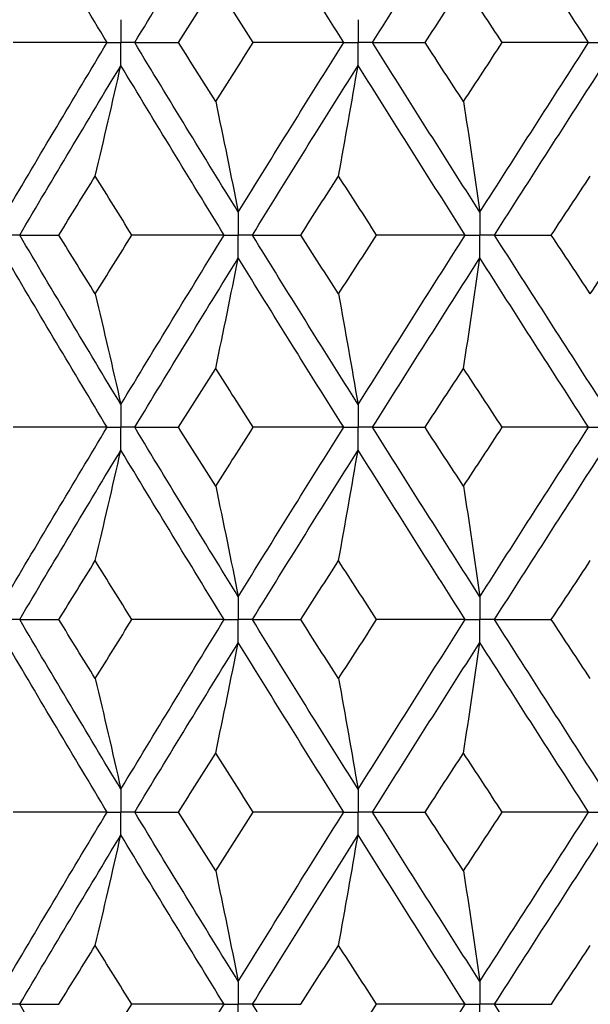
# Paper-space layout '_Back' of a CAD drawing. Header units: millimetres. Extents: x -25 to 25, y -1 to 320.
# Tile 33 of 48: x -8.63 to -4.11, y 40.03 to 47.83. Entities that reach past the tile are written whole.
import ezdxf

# ---------------------------------------------------------------- set-up
doc = ezdxf.new("R2010")
doc.units = ezdxf.units.MM

psp = doc.layouts.new('_Back')

# ---------------------------------------------------------------- linework, layer by layer
at = {"color": 7, "linetype": 'Continuous', "lineweight": 25}
for points in [[(-7.9391, 47.6507), (-8.2089, 48.099), (-8.4758, 48.5465), (-8.7394, 48.9935)], [(-7.7201, 47.6507), (-7.4488, 48.099), (-7.1749, 48.5465), (-6.8986, 48.9935)], [(-6.0625, 47.6507), (-6.3436, 48.099), (-6.6224, 48.5465), (-6.8986, 48.9935)], [(-5.8345, 47.6507), (-5.5523, 48.099), (-5.2681, 48.5465), (-4.9823, 48.9935)], [(-4.1195, 47.6507), (-4.4088, 48.099), (-4.6965, 48.5465), (-4.9823, 48.9935)], [(-7.3726, 47.6506), (-7.2746, 47.8064), (-7.1763, 47.9621), (-7.0778, 48.1176)], [(-6.7811, 47.6506), (-6.8803, 47.8064), (-6.9792, 47.9621), (-7.0778, 48.1176)], [(-5.417, 47.6506), (-5.3154, 47.8064), (-5.2136, 47.9621), (-5.1117, 48.1176)], [(-4.805, 47.6506), (-4.9075, 47.8064), (-5.0097, 47.9621), (-5.1117, 48.1176)], [(-8.7394, 46.3059), (-8.4756, 46.7541), (-8.2087, 47.2026), (-7.9391, 47.6507)], [(-7.9391, 47.6507), (-8.1865, 47.6507), (-8.4344, 47.6507), (-8.6829, 47.6506)], [(-6.8986, 46.3059), (-7.175, 46.7541), (-7.449, 47.2026), (-7.7201, 47.6507)], [(-7.7201, 47.6507), (-7.6062, 47.6507), (-7.4904, 47.6507), (-7.3726, 47.6506)], [(-7.0778, 47.1831), (-7.1763, 47.3389), (-7.2746, 47.4948), (-7.3726, 47.6506)], [(-7.0778, 47.1831), (-6.9792, 47.3389), (-6.8803, 47.4948), (-6.7811, 47.6506)], [(-6.8986, 46.3059), (-6.6223, 46.7541), (-6.3434, 47.2026), (-6.0625, 47.6507)], [(-6.0625, 47.6507), (-6.3012, 47.6507), (-6.5408, 47.6507), (-6.7811, 47.6506)], [(-4.9823, 46.3059), (-5.2682, 46.7541), (-5.5525, 47.2026), (-5.8345, 47.6507)], [(-5.8345, 47.6507), (-5.6972, 47.6507), (-5.558, 47.6507), (-5.417, 47.6506)], [(-5.1117, 47.1831), (-5.2137, 47.3389), (-5.3155, 47.4948), (-5.417, 47.6506)], [(-5.1117, 47.1831), (-5.0097, 47.3389), (-4.9075, 47.4948), (-4.805, 47.6506)], [(-4.9823, 46.3059), (-4.6964, 46.7541), (-4.4086, 47.2026), (-4.1195, 47.6507)], [(-4.1195, 47.6507), (-4.347, 47.6507), (-4.5755, 47.6507), (-4.805, 47.6506)], [(-8.6324, 46.1244), (-8.3679, 46.5726), (-8.1002, 47.0211), (-7.8298, 47.4693)], [(-8.033, 46.5921), (-7.964, 46.8826), (-7.8962, 47.175), (-7.8298, 47.4693)], [(-7.0104, 46.1244), (-7.2861, 46.5726), (-7.5593, 47.0211), (-7.8298, 47.4693)], [(-6.7866, 46.1244), (-6.5096, 46.5726), (-6.2301, 47.0211), (-5.9486, 47.4693)], [(-6.1031, 46.5921), (-6.0506, 46.8826), (-5.9991, 47.175), (-5.9486, 47.4693)], [(-5.098, 46.1244), (-5.3834, 46.5726), (-5.6671, 47.0211), (-5.9486, 47.4693)], [(-4.8665, 46.1244), (-4.5801, 46.5726), (-4.2919, 47.0211), (-4.0023, 47.4693)], [(-7.0778, 47.1831), (-7.0169, 46.8925), (-6.9572, 46.6002), (-6.8986, 46.3059)], [(-5.1117, 47.1831), (-5.0677, 46.8925), (-5.0246, 46.6002), (-4.9823, 46.3059)], [(-8.3214, 46.1245), (-8.2257, 46.2804), (-8.1295, 46.4362), (-8.033, 46.5921)], [(-7.7426, 46.1245), (-7.8397, 46.2804), (-7.9366, 46.4362), (-8.033, 46.5921)], [(-6.4036, 46.1245), (-6.3037, 46.2804), (-6.2035, 46.4362), (-6.1031, 46.5921)], [(-5.801, 46.1245), (-5.9019, 46.2804), (-6.0026, 46.4362), (-6.1031, 46.5921)], [(-4.4156, 46.1245), (-4.3127, 46.2804), (-4.2096, 46.4362), (-4.1063, 46.5921)], [(-8.6324, 46.1244), (-8.5308, 46.1245), (-8.4271, 46.1245), (-8.3214, 46.1245)], [(-7.8298, 44.7811), (-8.1, 45.2281), (-8.3677, 45.6761), (-8.6324, 46.1244)], [(-8.033, 45.6572), (-8.1295, 45.8129), (-8.2256, 45.9687), (-8.3214, 46.1245)], [(-8.033, 45.6572), (-7.9366, 45.8129), (-7.8398, 45.9687), (-7.7426, 46.1245)], [(-7.8298, 44.7811), (-7.5595, 45.2281), (-7.2862, 45.6761), (-7.0104, 46.1244)], [(-7.0104, 46.1244), (-7.2538, 46.1245), (-7.4979, 46.1245), (-7.7426, 46.1245)], [(-6.7866, 46.1244), (-6.6609, 46.1245), (-6.5332, 46.1245), (-6.4036, 46.1245)], [(-5.9486, 44.7811), (-6.23, 45.2281), (-6.5095, 45.6761), (-6.7866, 46.1244)], [(-6.1031, 45.6572), (-6.2035, 45.8129), (-6.3037, 45.9687), (-6.4036, 46.1245)], [(-6.1031, 45.6572), (-6.0027, 45.8129), (-5.902, 45.9687), (-5.801, 46.1245)], [(-5.9486, 44.7811), (-5.6673, 45.2281), (-5.3836, 45.6761), (-5.098, 46.1244)], [(-5.098, 46.1244), (-5.3314, 46.1245), (-5.5658, 46.1245), (-5.801, 46.1245)], [(-4.8665, 46.1244), (-4.718, 46.1245), (-4.5677, 46.1245), (-4.4156, 46.1245)], [(-4.0023, 44.7811), (-4.2917, 45.2281), (-4.5799, 45.6761), (-4.8665, 46.1244)], [(-4.1063, 45.6572), (-4.2095, 45.8129), (-4.3127, 45.9687), (-4.4156, 46.1245)], [(-4.1063, 45.6572), (-4.003, 45.8129), (-3.8995, 45.9687), (-3.7958, 46.1245)], [(-7.9392, 44.6), (-8.2086, 45.0468), (-8.4755, 45.4947), (-8.7394, 45.943)], [(-7.72, 44.6), (-7.4491, 45.0468), (-7.1751, 45.4947), (-6.8986, 45.943)], [(-7.0778, 45.0662), (-7.0169, 45.3566), (-6.9572, 45.6489), (-6.8986, 45.943)], [(-6.0626, 44.6), (-6.3433, 45.0468), (-6.6222, 45.4947), (-6.8986, 45.943)], [(-5.8345, 44.6), (-5.5526, 45.0468), (-5.2684, 45.4947), (-4.9823, 45.943)], [(-5.1117, 45.0662), (-5.0677, 45.3566), (-5.0246, 45.6489), (-4.9823, 45.943)], [(-4.1196, 44.6), (-4.4085, 45.0468), (-4.6963, 45.4947), (-4.9823, 45.943)], [(-8.033, 45.6572), (-7.964, 45.3671), (-7.8962, 45.075), (-7.8298, 44.7811)], [(-6.1031, 45.6572), (-6.0506, 45.3671), (-5.9991, 45.075), (-5.9486, 44.7811)], [(-7.3722, 44.6), (-7.2744, 44.7553), (-7.1762, 44.9107), (-7.0778, 45.0662)], [(-6.7815, 44.6), (-6.8806, 44.7553), (-6.9793, 44.9107), (-7.0778, 45.0662)], [(-5.4166, 44.6), (-5.3152, 44.7553), (-5.2136, 44.9107), (-5.1117, 45.0662)], [(-4.8055, 44.6), (-4.9077, 44.7553), (-5.0098, 44.9107), (-5.1117, 45.0662)], [(-8.7394, 43.257), (-8.4755, 43.7053), (-8.2086, 44.1532), (-7.9392, 44.6)], [(-7.9392, 44.6), (-8.1866, 44.6), (-8.4347, 44.6), (-8.6833, 44.6)], [(-7.72, 44.6), (-7.606, 44.6), (-7.4901, 44.6), (-7.3722, 44.6)], [(-6.8986, 43.257), (-7.1751, 43.7053), (-7.4491, 44.1532), (-7.72, 44.6)], [(-7.0778, 44.1338), (-7.1762, 44.2893), (-7.2744, 44.4447), (-7.3722, 44.6)], [(-7.0778, 44.1338), (-6.9793, 44.2893), (-6.8806, 44.4447), (-6.7815, 44.6)], [(-6.8986, 43.257), (-6.6222, 43.7053), (-6.3433, 44.1532), (-6.0626, 44.6)], [(-6.0626, 44.6), (-6.3014, 44.6), (-6.5411, 44.6), (-6.7815, 44.6)], [(-5.8345, 44.6), (-5.697, 44.6), (-5.5577, 44.6), (-5.4166, 44.6)], [(-4.9823, 43.257), (-5.2684, 43.7053), (-5.5526, 44.1532), (-5.8345, 44.6)], [(-5.1117, 44.1338), (-5.2136, 44.2893), (-5.3152, 44.4447), (-5.4166, 44.6)], [(-5.1117, 44.1338), (-5.0098, 44.2893), (-4.9077, 44.4447), (-4.8055, 44.6)], [(-4.9823, 43.257), (-4.6963, 43.7053), (-4.4085, 44.1532), (-4.1196, 44.6)], [(-4.1196, 44.6), (-4.3472, 44.6), (-4.5758, 44.6), (-4.8055, 44.6)], [(-8.6324, 43.0756), (-8.3677, 43.5239), (-8.1, 43.9719), (-7.8298, 44.4189)], [(-8.033, 43.5428), (-7.964, 43.8329), (-7.8962, 44.125), (-7.8298, 44.4189)], [(-7.0104, 43.0756), (-7.2862, 43.5239), (-7.5595, 43.9719), (-7.8298, 44.4189)], [(-6.7866, 43.0756), (-6.5095, 43.5239), (-6.23, 43.9719), (-5.9486, 44.4189)], [(-6.1031, 43.5428), (-6.0506, 43.8329), (-5.9991, 44.125), (-5.9486, 44.4189)], [(-5.098, 43.0756), (-5.3836, 43.5239), (-5.6673, 43.9719), (-5.9486, 44.4189)], [(-4.8665, 43.0756), (-4.5799, 43.5239), (-4.2917, 43.9719), (-4.0023, 44.4189)], [(-7.0778, 44.1338), (-7.0169, 43.8434), (-6.9572, 43.5511), (-6.8986, 43.257)], [(-5.1117, 44.1338), (-5.0677, 43.8434), (-5.0246, 43.5511), (-4.9823, 43.257)], [(-8.3214, 43.0755), (-8.2256, 43.2313), (-8.1295, 43.3871), (-8.033, 43.5428)], [(-7.7426, 43.0755), (-7.8398, 43.2313), (-7.9366, 43.3871), (-8.033, 43.5428)], [(-6.4036, 43.0755), (-6.3037, 43.2313), (-6.2035, 43.3871), (-6.1031, 43.5428)], [(-5.801, 43.0755), (-5.902, 43.2313), (-6.0027, 43.3871), (-6.1031, 43.5428)], [(-4.4156, 43.0755), (-4.3127, 43.2313), (-4.2095, 43.3871), (-4.1063, 43.5428)], [(-7.8298, 41.7307), (-8.1002, 42.1789), (-8.3679, 42.6274), (-8.6324, 43.0756)], [(-8.6324, 43.0756), (-8.5308, 43.0755), (-8.4271, 43.0755), (-8.3214, 43.0755)], [(-8.033, 42.6079), (-8.1295, 42.7638), (-8.2257, 42.9196), (-8.3214, 43.0755)], [(-8.033, 42.6079), (-7.9366, 42.7638), (-7.8397, 42.9196), (-7.7426, 43.0755)], [(-7.8298, 41.7307), (-7.5593, 42.1789), (-7.2861, 42.6274), (-7.0104, 43.0756)], [(-7.0104, 43.0756), (-7.2538, 43.0755), (-7.4979, 43.0755), (-7.7426, 43.0755)], [(-5.9486, 41.7307), (-6.2301, 42.1789), (-6.5096, 42.6274), (-6.7866, 43.0756)], [(-6.7866, 43.0756), (-6.6609, 43.0755), (-6.5332, 43.0755), (-6.4036, 43.0755)], [(-6.1031, 42.6079), (-6.2035, 42.7638), (-6.3037, 42.9196), (-6.4036, 43.0755)], [(-6.1031, 42.6079), (-6.0026, 42.7638), (-5.9019, 42.9196), (-5.801, 43.0755)], [(-5.9486, 41.7307), (-5.6671, 42.1789), (-5.3834, 42.6274), (-5.098, 43.0756)], [(-5.098, 43.0756), (-5.3314, 43.0755), (-5.5658, 43.0755), (-5.801, 43.0755)], [(-4.0023, 41.7307), (-4.2919, 42.1789), (-4.5801, 42.6274), (-4.8665, 43.0756)], [(-4.8665, 43.0756), (-4.718, 43.0755), (-4.5677, 43.0755), (-4.4156, 43.0755)], [(-4.1063, 42.6079), (-4.2096, 42.7638), (-4.3127, 42.9196), (-4.4156, 43.0755)], [(-7.9391, 41.5493), (-8.2087, 41.9974), (-8.4756, 42.4459), (-8.7394, 42.8941)], [(-7.7201, 41.5493), (-7.449, 41.9974), (-7.175, 42.4459), (-6.8986, 42.8941)], [(-7.0778, 42.0169), (-7.0169, 42.3075), (-6.9572, 42.5998), (-6.8986, 42.8941)], [(-6.0625, 41.5493), (-6.3434, 41.9974), (-6.6223, 42.4459), (-6.8986, 42.8941)], [(-5.8345, 41.5493), (-5.5525, 41.9974), (-5.2682, 42.4459), (-4.9823, 42.8941)], [(-5.1117, 42.0169), (-5.0677, 42.3075), (-5.0246, 42.5998), (-4.9823, 42.8941)], [(-4.1195, 41.5493), (-4.4086, 41.9974), (-4.6964, 42.4459), (-4.9823, 42.8941)], [(-8.033, 42.6079), (-7.964, 42.3174), (-7.8962, 42.025), (-7.8298, 41.7307)], [(-6.1031, 42.6079), (-6.0506, 42.3174), (-5.9991, 42.025), (-5.9486, 41.7307)], [(-7.3726, 41.5494), (-7.2746, 41.7052), (-7.1763, 41.8611), (-7.0778, 42.0169)], [(-6.7811, 41.5494), (-6.8803, 41.7052), (-6.9792, 41.8611), (-7.0778, 42.0169)], [(-5.417, 41.5494), (-5.3155, 41.7052), (-5.2137, 41.8611), (-5.1117, 42.0169)], [(-4.805, 41.5494), (-4.9075, 41.7052), (-5.0097, 41.8611), (-5.1117, 42.0169)], [(-8.7394, 40.2065), (-8.4758, 40.6535), (-8.2089, 41.101), (-7.9391, 41.5493)], [(-7.9391, 41.5493), (-8.1865, 41.5493), (-8.4344, 41.5493), (-8.6829, 41.5494)], [(-7.7201, 41.5493), (-7.6062, 41.5493), (-7.4904, 41.5493), (-7.3726, 41.5494)], [(-6.8986, 40.2065), (-7.1749, 40.6535), (-7.4488, 41.101), (-7.7201, 41.5493)], [(-7.0778, 41.0824), (-7.1763, 41.2379), (-7.2746, 41.3936), (-7.3726, 41.5494)], [(-7.0778, 41.0824), (-6.9792, 41.2379), (-6.8803, 41.3936), (-6.7811, 41.5494)], [(-6.8986, 40.2065), (-6.6224, 40.6535), (-6.3436, 41.101), (-6.0625, 41.5493)], [(-6.0625, 41.5493), (-6.3012, 41.5493), (-6.5408, 41.5493), (-6.7811, 41.5494)], [(-5.8345, 41.5493), (-5.6972, 41.5493), (-5.558, 41.5493), (-5.417, 41.5494)], [(-4.9823, 40.2065), (-5.2681, 40.6535), (-5.5523, 41.101), (-5.8345, 41.5493)], [(-5.1117, 41.0824), (-5.2136, 41.2379), (-5.3154, 41.3936), (-5.417, 41.5494)], [(-5.1117, 41.0824), (-5.0097, 41.2379), (-4.9075, 41.3936), (-4.805, 41.5494)], [(-4.9823, 40.2065), (-4.6965, 40.6535), (-4.4088, 41.101), (-4.1195, 41.5493)], [(-4.1195, 41.5493), (-4.347, 41.5493), (-4.5755, 41.5493), (-4.805, 41.5494)], [(-8.6324, 40.0253), (-8.3679, 40.4724), (-8.1003, 40.9196), (-7.8298, 41.3679)], [(-8.033, 40.4913), (-7.9639, 40.7816), (-7.8962, 41.0738), (-7.8298, 41.3679)], [(-7.0105, 40.0253), (-7.286, 40.4724), (-7.5592, 40.9196), (-7.8298, 41.3679)], [(-6.7866, 40.0253), (-6.5097, 40.4724), (-6.2303, 40.9196), (-5.9486, 41.3679)], [(-6.1031, 40.4913), (-6.0506, 40.7816), (-5.9991, 41.0738), (-5.9486, 41.3679)], [(-5.098, 40.0253), (-5.3834, 40.4724), (-5.667, 40.9196), (-5.9486, 41.3679)], [(-4.8664, 40.0253), (-4.5801, 40.4724), (-4.292, 40.9196), (-4.0023, 41.3679)], [(-7.0778, 41.0824), (-7.0169, 40.7922), (-6.9572, 40.5003), (-6.8986, 40.2065)], [(-5.1117, 41.0824), (-5.0677, 40.7922), (-5.0246, 40.5003), (-4.9823, 40.2065)], [(-8.321, 40.0252), (-8.2254, 40.1805), (-8.1294, 40.3358), (-8.033, 40.4913)], [(-7.743, 40.0252), (-7.84, 40.1805), (-7.9367, 40.3358), (-8.033, 40.4913)], [(-6.4032, 40.0252), (-6.3034, 40.1805), (-6.2034, 40.3358), (-6.1031, 40.4913)], [(-5.8014, 40.0252), (-5.9022, 40.1805), (-6.0028, 40.3358), (-6.1031, 40.4913)], [(-4.4152, 40.0252), (-4.3124, 40.1805), (-4.2094, 40.3358), (-4.1063, 40.4913)], [(-8.6324, 40.0253), (-8.5306, 40.0253), (-8.4268, 40.0253), (-8.321, 40.0252)], [(-7.8298, 38.6818), (-8.1003, 39.1302), (-8.368, 39.5783), (-8.6324, 40.0253)], [(-8.033, 39.5588), (-7.9367, 39.7143), (-7.84, 39.8698), (-7.743, 40.0252)], [(-7.8298, 38.6818), (-7.5592, 39.1302), (-7.286, 39.5783), (-7.0105, 40.0253)], [(-7.0105, 40.0253), (-7.254, 40.0253), (-7.4982, 40.0253), (-7.743, 40.0252)], [(-6.7866, 40.0253), (-6.6607, 40.0253), (-6.5329, 40.0253), (-6.4032, 40.0252)], [(-5.9486, 38.6818), (-6.2303, 39.1302), (-6.5097, 39.5783), (-6.7866, 40.0253)], [(-6.1031, 39.5588), (-6.0028, 39.7143), (-5.9022, 39.8698), (-5.8014, 40.0252)], [(-5.9486, 38.6818), (-5.667, 39.1302), (-5.3833, 39.5783), (-5.098, 40.0253)], [(-5.098, 40.0253), (-5.3316, 40.0253), (-5.5661, 40.0253), (-5.8014, 40.0252)], [(-4.8664, 40.0253), (-4.7178, 40.0253), (-4.5673, 40.0253), (-4.4152, 40.0252)], [(-4.0023, 38.6818), (-4.292, 39.1302), (-4.5802, 39.5783), (-4.8664, 40.0253)]]:
    psp.add_open_spline(points, degree=3, dxfattribs=at)
for points, knots in [([(-7.8298, 47.8321), (-7.8297, 47.7832), (-7.8297, 47.7343), (-7.8297, 47.6854), (-7.8297, 47.6738), (-7.8297, 47.6622), (-7.8297, 47.6507)], [0, 0, 0, 0, 0.0001467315, 0.0001467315, 0.0001467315, 0.0001814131, 0.0001814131, 0.0001814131, 0.0001814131]), ([(-5.9486, 47.8321), (-5.9486, 47.7832), (-5.9486, 47.7343), (-5.9486, 47.6854), (-5.9486, 47.6738), (-5.9486, 47.6622), (-5.9486, 47.6507)], [0, 0, 0, 0, 0.0001467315, 0.0001467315, 0.0001467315, 0.0001814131, 0.0001814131, 0.0001814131, 0.0001814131]), ([(-7.9391, 47.6507), (-7.9132, 47.6507), (-7.8873, 47.6507), (-7.8614, 47.6507), (-7.8508, 47.6507), (-7.8402, 47.6507), (-7.8297, 47.6507)], [0, 0, 0, 0, 0.0000851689, 0.0000851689, 0.0000851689, 0.0001198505, 0.0001198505, 0.0001198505, 0.0001198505]), ([(-7.8298, 47.4693), (-7.8297, 47.5182), (-7.8297, 47.5671), (-7.8297, 47.616), (-7.8297, 47.6276), (-7.8297, 47.6391), (-7.8297, 47.6507)], [0, 0, 0, 0, 0.0001467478, 0.0001467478, 0.0001467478, 0.0001814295, 0.0001814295, 0.0001814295, 0.0001814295]), ([(-7.7201, 47.6507), (-7.7461, 47.6507), (-7.772, 47.6507), (-7.798, 47.6507), (-7.8086, 47.6507), (-7.8191, 47.6507), (-7.8297, 47.6507)], [0, 0, 0, 0, 0.0000851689, 0.0000851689, 0.0000851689, 0.0001198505, 0.0001198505, 0.0001198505, 0.0001198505]), ([(-6.0625, 47.6507), (-6.0355, 47.6507), (-6.0085, 47.6507), (-5.9816, 47.6507), (-5.9706, 47.6507), (-5.9596, 47.6507), (-5.9486, 47.6507)], [0, 0, 0, 0, 0.0000851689, 0.0000851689, 0.0000851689, 0.0001198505, 0.0001198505, 0.0001198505, 0.0001198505]), ([(-5.9486, 47.4693), (-5.9486, 47.5182), (-5.9486, 47.5671), (-5.9486, 47.616), (-5.9486, 47.6276), (-5.9486, 47.6391), (-5.9486, 47.6507)], [0, 0, 0, 0, 0.0001467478, 0.0001467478, 0.0001467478, 0.0001814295, 0.0001814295, 0.0001814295, 0.0001814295]), ([(-5.8345, 47.6507), (-5.8616, 47.6507), (-5.8886, 47.6507), (-5.9156, 47.6507), (-5.9266, 47.6507), (-5.9376, 47.6507), (-5.9486, 47.6507)], [0, 0, 0, 0, 0.0000851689, 0.0000851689, 0.0000851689, 0.0001198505, 0.0001198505, 0.0001198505, 0.0001198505]), ([(-4.1195, 47.6507), (-4.0917, 47.6507), (-4.064, 47.6507), (-4.0362, 47.6507), (-4.0249, 47.6507), (-4.0136, 47.6507), (-4.0023, 47.6507)], [0, 0, 0, 0, 0.0000851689, 0.0000851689, 0.0000851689, 0.0001198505, 0.0001198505, 0.0001198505, 0.0001198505]), ([(-6.8986, 46.3059), (-6.8986, 46.257), (-6.8986, 46.2081), (-6.8986, 46.1591), (-6.8986, 46.1476), (-6.8986, 46.136), (-6.8986, 46.1244)], [0, 0, 0, 0, 0.0001467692, 0.0001467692, 0.0001467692, 0.0001814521, 0.0001814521, 0.0001814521, 0.0001814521]), ([(-4.9823, 46.3059), (-4.9823, 46.257), (-4.9823, 46.2081), (-4.9823, 46.1591), (-4.9823, 46.1476), (-4.9823, 46.136), (-4.9823, 46.1244)], [0, 0, 0, 0, 0.0001467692, 0.0001467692, 0.0001467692, 0.0001814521, 0.0001814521, 0.0001814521, 0.0001814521]), ([(-8.6324, 46.1244), (-8.6578, 46.1244), (-8.6831, 46.1244), (-8.7084, 46.1244), (-8.7187, 46.1244), (-8.729, 46.1244), (-8.7393, 46.1244)], [0, 0, 0, 0, 0.0000851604, 0.0000851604, 0.0000851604, 0.0001198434, 0.0001198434, 0.0001198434, 0.0001198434]), ([(-7.0104, 46.1244), (-6.9839, 46.1244), (-6.9574, 46.1244), (-6.931, 46.1244), (-6.9202, 46.1244), (-6.9094, 46.1244), (-6.8986, 46.1244)], [0, 0, 0, 0, 0.0000851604, 0.0000851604, 0.0000851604, 0.0001198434, 0.0001198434, 0.0001198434, 0.0001198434]), ([(-6.7866, 46.1244), (-6.8132, 46.1244), (-6.8397, 46.1244), (-6.8662, 46.1244), (-6.877, 46.1244), (-6.8878, 46.1244), (-6.8986, 46.1244)], [0, 0, 0, 0, 0.0000851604, 0.0000851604, 0.0000851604, 0.0001198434, 0.0001198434, 0.0001198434, 0.0001198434]), ([(-6.8986, 45.943), (-6.8986, 45.9919), (-6.8986, 46.0408), (-6.8986, 46.0898), (-6.8986, 46.1013), (-6.8986, 46.1129), (-6.8986, 46.1244)], [0, 0, 0, 0, 0.0001467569, 0.0001467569, 0.0001467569, 0.0001814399, 0.0001814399, 0.0001814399, 0.0001814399]), ([(-5.098, 46.1244), (-5.0706, 46.1244), (-5.0432, 46.1244), (-5.0158, 46.1244), (-5.0046, 46.1244), (-4.9934, 46.1244), (-4.9823, 46.1244)], [0, 0, 0, 0, 0.0000851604, 0.0000851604, 0.0000851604, 0.0001198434, 0.0001198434, 0.0001198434, 0.0001198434]), ([(-4.8665, 46.1244), (-4.8939, 46.1244), (-4.9213, 46.1244), (-4.9488, 46.1244), (-4.9599, 46.1244), (-4.9711, 46.1244), (-4.9823, 46.1244)], [0, 0, 0, 0, 0.0000851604, 0.0000851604, 0.0000851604, 0.0001198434, 0.0001198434, 0.0001198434, 0.0001198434]), ([(-4.9823, 45.943), (-4.9823, 45.9919), (-4.9823, 46.0408), (-4.9823, 46.0898), (-4.9823, 46.1013), (-4.9823, 46.1129), (-4.9823, 46.1244)], [0, 0, 0, 0, 0.0001467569, 0.0001467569, 0.0001467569, 0.0001814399, 0.0001814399, 0.0001814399, 0.0001814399]), ([(-7.8298, 44.7811), (-7.8297, 44.7323), (-7.8297, 44.6835), (-7.8297, 44.6347), (-7.8297, 44.6231), (-7.8297, 44.6116), (-7.8297, 44.6)], [0, 0, 0, 0, 0.0001464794, 0.0001464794, 0.0001464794, 0.000181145, 0.000181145, 0.000181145, 0.000181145]), ([(-5.9486, 44.7811), (-5.9486, 44.7323), (-5.9486, 44.6835), (-5.9486, 44.6347), (-5.9486, 44.6231), (-5.9486, 44.6116), (-5.9486, 44.6)], [0, 0, 0, 0, 0.0001464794, 0.0001464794, 0.0001464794, 0.000181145, 0.000181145, 0.000181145, 0.000181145]), ([(-7.9392, 44.6), (-7.9132, 44.6), (-7.8873, 44.6), (-7.8613, 44.6), (-7.8508, 44.6), (-7.8402, 44.6), (-7.8297, 44.6)], [0, 0, 0, 0, 0.000085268, 0.000085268, 0.000085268, 0.0001199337, 0.0001199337, 0.0001199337, 0.0001199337]), ([(-7.8298, 44.4189), (-7.8297, 44.4677), (-7.8297, 44.5165), (-7.8297, 44.5653), (-7.8297, 44.5769), (-7.8297, 44.5884), (-7.8297, 44.6)], [0, 0, 0, 0, 0.0001464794, 0.0001464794, 0.0001464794, 0.000181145, 0.000181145, 0.000181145, 0.000181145]), ([(-7.72, 44.6), (-7.746, 44.6), (-7.772, 44.6), (-7.798, 44.6), (-7.8086, 44.6), (-7.8191, 44.6), (-7.8297, 44.6)], [0, 0, 0, 0, 0.000085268, 0.000085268, 0.000085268, 0.0001199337, 0.0001199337, 0.0001199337, 0.0001199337]), ([(-6.0626, 44.6), (-6.0356, 44.6), (-6.0086, 44.6), (-5.9815, 44.6), (-5.9706, 44.6), (-5.9596, 44.6), (-5.9486, 44.6)], [0, 0, 0, 0, 0.000085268, 0.000085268, 0.000085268, 0.0001199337, 0.0001199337, 0.0001199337, 0.0001199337]), ([(-5.9486, 44.4189), (-5.9486, 44.4677), (-5.9486, 44.5165), (-5.9486, 44.5653), (-5.9486, 44.5769), (-5.9486, 44.5884), (-5.9486, 44.6)], [0, 0, 0, 0, 0.0001464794, 0.0001464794, 0.0001464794, 0.000181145, 0.000181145, 0.000181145, 0.000181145]), ([(-5.8345, 44.6), (-5.8615, 44.6), (-5.8886, 44.6), (-5.9156, 44.6), (-5.9266, 44.6), (-5.9376, 44.6), (-5.9486, 44.6)], [0, 0, 0, 0, 0.000085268, 0.000085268, 0.000085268, 0.0001199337, 0.0001199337, 0.0001199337, 0.0001199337]), ([(-4.1196, 44.6), (-4.0918, 44.6), (-4.064, 44.6), (-4.0362, 44.6), (-4.0249, 44.6), (-4.0136, 44.6), (-4.0023, 44.6)], [0, 0, 0, 0, 0.000085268, 0.000085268, 0.000085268, 0.0001199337, 0.0001199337, 0.0001199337, 0.0001199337]), ([(-6.8986, 43.257), (-6.8986, 43.2081), (-6.8986, 43.1592), (-6.8986, 43.1102), (-6.8986, 43.0987), (-6.8986, 43.0871), (-6.8986, 43.0756)], [0, 0, 0, 0, 0.0001467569, 0.0001467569, 0.0001467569, 0.0001814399, 0.0001814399, 0.0001814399, 0.0001814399]), ([(-4.9823, 43.257), (-4.9823, 43.2081), (-4.9823, 43.1592), (-4.9823, 43.1102), (-4.9823, 43.0987), (-4.9823, 43.0871), (-4.9823, 43.0756)], [0, 0, 0, 0, 0.0001467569, 0.0001467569, 0.0001467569, 0.0001814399, 0.0001814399, 0.0001814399, 0.0001814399]), ([(-8.6324, 43.0756), (-8.6578, 43.0756), (-8.6831, 43.0756), (-8.7084, 43.0756), (-8.7187, 43.0756), (-8.729, 43.0756), (-8.7393, 43.0756)], [0, 0, 0, 0, 0.0000851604, 0.0000851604, 0.0000851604, 0.0001198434, 0.0001198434, 0.0001198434, 0.0001198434]), ([(-7.0104, 43.0756), (-6.9839, 43.0756), (-6.9574, 43.0756), (-6.931, 43.0756), (-6.9202, 43.0756), (-6.9094, 43.0756), (-6.8986, 43.0756)], [0, 0, 0, 0, 0.0000851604, 0.0000851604, 0.0000851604, 0.0001198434, 0.0001198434, 0.0001198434, 0.0001198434]), ([(-6.8986, 42.8941), (-6.8986, 42.943), (-6.8986, 42.9919), (-6.8986, 43.0409), (-6.8986, 43.0524), (-6.8986, 43.064), (-6.8986, 43.0756)], [0, 0, 0, 0, 0.0001467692, 0.0001467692, 0.0001467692, 0.0001814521, 0.0001814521, 0.0001814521, 0.0001814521]), ([(-6.7866, 43.0756), (-6.8132, 43.0756), (-6.8397, 43.0756), (-6.8662, 43.0756), (-6.877, 43.0756), (-6.8878, 43.0756), (-6.8986, 43.0756)], [0, 0, 0, 0, 0.0000851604, 0.0000851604, 0.0000851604, 0.0001198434, 0.0001198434, 0.0001198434, 0.0001198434]), ([(-5.098, 43.0756), (-5.0706, 43.0756), (-5.0432, 43.0756), (-5.0158, 43.0756), (-5.0046, 43.0756), (-4.9934, 43.0756), (-4.9823, 43.0756)], [0, 0, 0, 0, 0.0000851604, 0.0000851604, 0.0000851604, 0.0001198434, 0.0001198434, 0.0001198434, 0.0001198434]), ([(-4.9823, 42.8941), (-4.9823, 42.943), (-4.9823, 42.9919), (-4.9823, 43.0409), (-4.9823, 43.0524), (-4.9823, 43.064), (-4.9823, 43.0756)], [0, 0, 0, 0, 0.0001467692, 0.0001467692, 0.0001467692, 0.0001814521, 0.0001814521, 0.0001814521, 0.0001814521]), ([(-4.8665, 43.0756), (-4.8939, 43.0756), (-4.9213, 43.0756), (-4.9488, 43.0756), (-4.9599, 43.0756), (-4.9711, 43.0756), (-4.9823, 43.0756)], [0, 0, 0, 0, 0.0000851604, 0.0000851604, 0.0000851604, 0.0001198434, 0.0001198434, 0.0001198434, 0.0001198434]), ([(-7.8298, 41.7307), (-7.8297, 41.6818), (-7.8297, 41.6329), (-7.8297, 41.584), (-7.8297, 41.5724), (-7.8297, 41.5609), (-7.8297, 41.5493)], [0, 0, 0, 0, 0.0001467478, 0.0001467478, 0.0001467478, 0.0001814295, 0.0001814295, 0.0001814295, 0.0001814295]), ([(-5.9486, 41.7307), (-5.9486, 41.6818), (-5.9486, 41.6329), (-5.9486, 41.584), (-5.9486, 41.5724), (-5.9486, 41.5609), (-5.9486, 41.5493)], [0, 0, 0, 0, 0.0001467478, 0.0001467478, 0.0001467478, 0.0001814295, 0.0001814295, 0.0001814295, 0.0001814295]), ([(-7.9391, 41.5493), (-7.9132, 41.5493), (-7.8873, 41.5493), (-7.8614, 41.5493), (-7.8508, 41.5493), (-7.8402, 41.5493), (-7.8297, 41.5493)], [0, 0, 0, 0, 0.0000851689, 0.0000851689, 0.0000851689, 0.0001198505, 0.0001198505, 0.0001198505, 0.0001198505]), ([(-7.8298, 41.3679), (-7.8297, 41.4168), (-7.8297, 41.4657), (-7.8297, 41.5146), (-7.8297, 41.5262), (-7.8297, 41.5378), (-7.8297, 41.5493)], [0, 0, 0, 0, 0.0001467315, 0.0001467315, 0.0001467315, 0.0001814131, 0.0001814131, 0.0001814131, 0.0001814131]), ([(-7.7201, 41.5493), (-7.7461, 41.5493), (-7.772, 41.5493), (-7.798, 41.5493), (-7.8086, 41.5493), (-7.8191, 41.5493), (-7.8297, 41.5493)], [0, 0, 0, 0, 0.0000851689, 0.0000851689, 0.0000851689, 0.0001198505, 0.0001198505, 0.0001198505, 0.0001198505]), ([(-6.0625, 41.5493), (-6.0355, 41.5493), (-6.0085, 41.5493), (-5.9816, 41.5493), (-5.9706, 41.5493), (-5.9596, 41.5493), (-5.9486, 41.5493)], [0, 0, 0, 0, 0.0000851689, 0.0000851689, 0.0000851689, 0.0001198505, 0.0001198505, 0.0001198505, 0.0001198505]), ([(-5.8345, 41.5493), (-5.8616, 41.5493), (-5.8886, 41.5493), (-5.9156, 41.5493), (-5.9266, 41.5493), (-5.9376, 41.5493), (-5.9486, 41.5493)], [0, 0, 0, 0, 0.0000851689, 0.0000851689, 0.0000851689, 0.0001198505, 0.0001198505, 0.0001198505, 0.0001198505]), ([(-5.9486, 41.3679), (-5.9486, 41.4168), (-5.9486, 41.4657), (-5.9486, 41.5146), (-5.9486, 41.5262), (-5.9486, 41.5378), (-5.9486, 41.5493)], [0, 0, 0, 0, 0.0001467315, 0.0001467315, 0.0001467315, 0.0001814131, 0.0001814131, 0.0001814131, 0.0001814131]), ([(-4.1195, 41.5493), (-4.0917, 41.5493), (-4.064, 41.5493), (-4.0362, 41.5493), (-4.0249, 41.5493), (-4.0136, 41.5493), (-4.0023, 41.5493)], [0, 0, 0, 0, 0.0000851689, 0.0000851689, 0.0000851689, 0.0001198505, 0.0001198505, 0.0001198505, 0.0001198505]), ([(-6.8986, 40.2065), (-6.8986, 40.1577), (-6.8986, 40.1089), (-6.8986, 40.06), (-6.8986, 40.0485), (-6.8986, 40.0369), (-6.8986, 40.0253)], [0, 0, 0, 0, 0.000146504, 0.000146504, 0.000146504, 0.0001811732, 0.0001811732, 0.0001811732, 0.0001811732]), ([(-4.9823, 40.2065), (-4.9823, 40.1577), (-4.9823, 40.1089), (-4.9823, 40.06), (-4.9823, 40.0485), (-4.9823, 40.0369), (-4.9823, 40.0253)], [0, 0, 0, 0, 0.000146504, 0.000146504, 0.000146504, 0.0001811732, 0.0001811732, 0.0001811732, 0.0001811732]), ([(-8.6324, 40.0253), (-8.6577, 40.0253), (-8.6831, 40.0253), (-8.7084, 40.0253), (-8.7187, 40.0253), (-8.729, 40.0253), (-8.7393, 40.0253)], [0, 0, 0, 0, 0.0000852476, 0.0000852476, 0.0000852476, 0.0001199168, 0.0001199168, 0.0001199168, 0.0001199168]), ([(-7.0105, 40.0253), (-6.984, 40.0253), (-6.9575, 40.0253), (-6.9309, 40.0253), (-6.9202, 40.0253), (-6.9094, 40.0253), (-6.8986, 40.0253)], [0, 0, 0, 0, 0.0000852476, 0.0000852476, 0.0000852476, 0.0001199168, 0.0001199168, 0.0001199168, 0.0001199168]), ([(-6.7866, 40.0253), (-6.8131, 40.0253), (-6.8397, 40.0253), (-6.8662, 40.0253), (-6.877, 40.0253), (-6.8878, 40.0253), (-6.8986, 40.0253)], [0, 0, 0, 0, 0.0000852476, 0.0000852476, 0.0000852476, 0.0001199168, 0.0001199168, 0.0001199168, 0.0001199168]), ([(-6.8986, 39.8441), (-6.8986, 39.893), (-6.8986, 39.9418), (-6.8986, 39.9907), (-6.8986, 40.0022), (-6.8986, 40.0138), (-6.8986, 40.0253)], [0, 0, 0, 0, 0.0001465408, 0.0001465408, 0.0001465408, 0.0001812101, 0.0001812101, 0.0001812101, 0.0001812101]), ([(-5.098, 40.0253), (-5.0706, 40.0253), (-5.0432, 40.0253), (-5.0158, 40.0253), (-5.0046, 40.0253), (-4.9934, 40.0253), (-4.9823, 40.0253)], [0, 0, 0, 0, 0.0000852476, 0.0000852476, 0.0000852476, 0.0001199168, 0.0001199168, 0.0001199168, 0.0001199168]), ([(-4.8664, 40.0253), (-4.8939, 40.0253), (-4.9213, 40.0253), (-4.9488, 40.0253), (-4.9599, 40.0253), (-4.9711, 40.0253), (-4.9823, 40.0253)], [0, 0, 0, 0, 0.0000852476, 0.0000852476, 0.0000852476, 0.0001199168, 0.0001199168, 0.0001199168, 0.0001199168]), ([(-4.9823, 39.8441), (-4.9823, 39.893), (-4.9823, 39.9418), (-4.9823, 39.9907), (-4.9823, 40.0022), (-4.9823, 40.0138), (-4.9823, 40.0253)], [0, 0, 0, 0, 0.0001465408, 0.0001465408, 0.0001465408, 0.0001812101, 0.0001812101, 0.0001812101, 0.0001812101])]:
    psp.add_open_spline(points, degree=3, knots=knots, dxfattribs=at)

doc.saveas('drawing.dxf')
